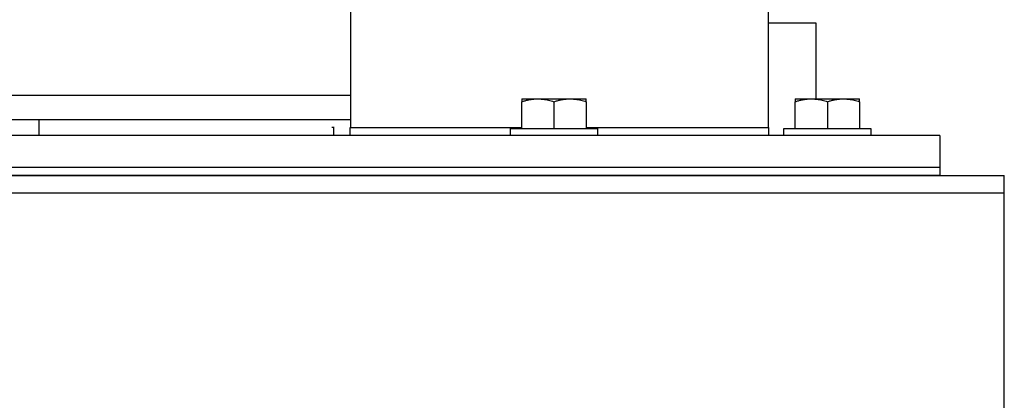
# Model space of a CAD drawing. Header units: inches. Extents: x 3 to 150, y 3 to 116.
# Tile 7 of 57: x 34.53 to 42.18, y 65.44 to 68.4. Entities that reach past the tile are written whole.
import ezdxf

# ---------------------------------------------------------------- set-up
doc = ezdxf.new("R2010")
doc.units = ezdxf.units.IN
doc.header["$LTSCALE"] = 14
doc.header["$MEASUREMENT"] = 0

msp = doc.modelspace()

# ---------------------------------------------------------------- linework, layer by layer
for p, q in [((40.3501, 67.564), (40.3501, 72.564)), ((37.1001, 70.2484), (37.1001, 67.814)), ((37.1001, 70.2484), (37.1001, 67.564)), ((40.7211, 67.7865), (40.7211, 68.3765)), ((32.4751, 67.814), (37.1001, 67.814)), ((38.4321, 67.5565), (38.4321, 67.7641)), ((38.6821, 67.7641), (38.6821, 67.5565)), ((38.9321, 67.7641), (38.9321, 67.5565)), ((40.5571, 67.5565), (40.5571, 67.7641)), ((40.8071, 67.7641), (40.8071, 67.5565)), ((41.0571, 67.7641), (41.0571, 67.5565)), ((34.6821, 67.5015), (34.6821, 67.6265)), ((41.6821, 67.5015), (27.6821, 67.5015)), ((36.9688, 67.564), (36.9561, 67.564)), ((36.9688, 67.564), (36.9688, 67.5015)), ((36.9742, 67.564), (36.9688, 67.564)), ((37.0981, 67.5015), (37.0981, 67.564)), ((37.0981, 67.564), (38.4321, 67.564)), ((37.1001, 67.564), (38.4321, 67.564)), ((38.3441, 67.5015), (38.3441, 67.5565)), ((38.9321, 67.564), (40.3501, 67.564)), ((38.9321, 67.564), (40.3481, 67.564)), ((39.0201, 67.5565), (39.0201, 67.5015)), ((40.3481, 67.564), (40.3481, 67.5015)), ((40.4691, 67.5015), (40.4691, 67.5565)), ((41.1451, 67.5565), (41.1451, 67.5015)), ((41.6821, 67.5015), (41.6821, 67.2515)), ((27.1821, 67.189), (42.1821, 67.189)), ((41.6821, 67.2515), (27.6821, 67.2515)), ((41.6821, 67.2515), (27.6821, 67.2515)), ((41.6821, 67.189), (27.6821, 67.189)), ((41.6821, 67.2515), (41.6821, 67.189)), ((27.1821, 67.0544), (42.1821, 67.0544)), ((42.1821, 53.0736), (42.1821, 67.0544))]:
    msp.add_line(p, q)
for points, knots in [([(40.7211, 68.3765), (40.7181, 68.3765), (40.7123, 68.3765), (40.6653, 68.3765), (40.5926, 68.3765), (40.4926, 68.3765), (40.4095, 68.3765), (40.3569, 68.3765), (40.3501, 68.3765)], [0, 0, 0, 0, 0.1942069, 0.3884138, 0.5826207, 0.7768276, 0.9710345, 1, 1, 1, 1]), ([(38.4321, 67.7865), (38.4321, 67.7864), (38.4321, 67.7864), (38.432, 67.7858), (38.432, 67.7848), (38.4321, 67.7831), (38.4321, 67.7797), (38.4321, 67.7738), (38.4321, 67.7674), (38.4321, 67.7641)], [0, 0, 0, 0, 0.0833866, 0.1668995, 0.2509981, 0.3760265, 0.5021051, 0.7459924, 1, 1, 1, 1]), ([(38.4321, 67.7641), (38.4363, 67.7655), (38.4446, 67.7682), (38.4571, 67.7719), (38.4695, 67.7752), (38.4817, 67.778), (38.4969, 67.7811), (38.515, 67.784), (38.5361, 67.7861), (38.5501, 67.7863), (38.5571, 67.7865)], [0, 0, 0, 0, 0.103679, 0.205188, 0.304865, 0.403091, 0.500286, 0.669005, 0.834455, 1, 1, 1, 1]), ([(38.4321, 67.7865), (38.4321, 67.7865), (38.4322, 67.7865), (38.4327, 67.7865), (38.4336, 67.7865), (38.4348, 67.7865), (38.4363, 67.7865), (38.4383, 67.7865), (38.4424, 67.7865), (38.4504, 67.7865), (38.4649, 67.7865), (38.4831, 67.7865), (38.5012, 67.7865), (38.5171, 67.7865), (38.5297, 67.7865), (38.543, 67.7865), (38.5524, 67.7865), (38.5571, 67.7865)], [0, 0, 0, 0, 0.0358423, 0.0715627, 0.107211, 0.1428375, 0.1784926, 0.2142265, 0.2500892, 0.3750102, 0.5000146, 0.6249356, 0.74994, 0.8125742, 0.8749492, 0.9373346, 1, 1, 1, 1]), ([(38.5571, 67.7865), (38.5606, 67.7864), (38.5676, 67.7864), (38.5781, 67.7858), (38.5886, 67.785), (38.5991, 67.7838), (38.6097, 67.7823), (38.6235, 67.7799), (38.6407, 67.7762), (38.6613, 67.7708), (38.6751, 67.7664), (38.6821, 67.7641)], [0, 0, 0, 0, 0.08311, 0.165759, 0.248389, 0.331429, 0.415294, 0.500383, 0.662699, 0.828654, 1, 1, 1, 1]), ([(38.5571, 67.7865), (38.5598, 67.7865), (38.5652, 67.7865), (38.5736, 67.7865), (38.5821, 67.7865), (38.5907, 67.7865), (38.5994, 67.7865), (38.6083, 67.7865), (38.6248, 67.7865), (38.6493, 67.7865), (38.682, 67.7865), (38.7148, 67.7865), (38.7416, 67.7865), (38.7625, 67.7865), (38.7778, 67.7865), (38.7927, 67.7865), (38.8023, 67.7865), (38.8071, 67.7865)], [0, 0, 0, 0, 0.0358423, 0.0715627, 0.107211, 0.1428375, 0.1784926, 0.2142265, 0.2500892, 0.3750102, 0.5000146, 0.6249356, 0.74994, 0.8125742, 0.8749492, 0.9373346, 1, 1, 1, 1]), ([(38.6821, 67.7641), (38.6863, 67.7655), (38.6946, 67.7682), (38.7071, 67.7719), (38.7195, 67.7752), (38.7317, 67.778), (38.7469, 67.7811), (38.765, 67.784), (38.786, 67.7861), (38.8, 67.7863), (38.8071, 67.7865)], [0, 0, 0, 0, 0.103679, 0.205188, 0.304865, 0.403091, 0.500286, 0.669005, 0.834455, 1, 1, 1, 1]), ([(38.8071, 67.7865), (38.8106, 67.7864), (38.8176, 67.7864), (38.8281, 67.7858), (38.8386, 67.785), (38.8491, 67.7838), (38.8596, 67.7823), (38.8735, 67.7799), (38.8907, 67.7762), (38.9113, 67.7708), (38.9251, 67.7664), (38.9321, 67.7641)], [0, 0, 0, 0, 0.08311, 0.165759, 0.248389, 0.331429, 0.415294, 0.500383, 0.662699, 0.828654, 1, 1, 1, 1]), ([(38.8071, 67.7865), (38.8097, 67.7865), (38.8151, 67.7865), (38.8229, 67.7865), (38.8306, 67.7865), (38.838, 67.7865), (38.8451, 67.7865), (38.8521, 67.7865), (38.8645, 67.7865), (38.881, 67.7865), (38.8992, 67.7865), (38.9137, 67.7865), (38.9225, 67.7865), (38.9274, 67.7865), (38.9301, 67.7865), (38.9317, 67.7865), (38.932, 67.7865), (38.9321, 67.7865)], [0, 0, 0, 0, 0.035842, 0.071563, 0.107211, 0.142837, 0.178493, 0.214227, 0.250089, 0.37501, 0.500015, 0.624936, 0.74994, 0.812574, 0.874949, 0.937335, 1, 1, 1, 1]), ([(38.9321, 67.7641), (38.9321, 67.7655), (38.9321, 67.7682), (38.932, 67.7719), (38.932, 67.7751), (38.9321, 67.778), (38.9321, 67.7807), (38.9321, 67.7831), (38.9321, 67.785), (38.9321, 67.7862), (38.9321, 67.7864), (38.9321, 67.7865)], [0, 0, 0, 0, 0.103177, 0.204204, 0.303416, 0.401188, 0.497932, 0.62399, 0.749025, 0.874907, 1, 1, 1, 1]), ([(40.5571, 67.7865), (40.5571, 67.7864), (40.5571, 67.7864), (40.557, 67.7858), (40.557, 67.7848), (40.5571, 67.7831), (40.5571, 67.7797), (40.5571, 67.7738), (40.5571, 67.7674), (40.5571, 67.7641)], [0, 0, 0, 0, 0.083387, 0.1669, 0.250998, 0.376026, 0.502105, 0.745992, 1, 1, 1, 1]), ([(40.5571, 67.7641), (40.5613, 67.7655), (40.5696, 67.7682), (40.5821, 67.7719), (40.5945, 67.7752), (40.6067, 67.778), (40.6219, 67.7811), (40.64, 67.784), (40.6611, 67.7861), (40.6751, 67.7863), (40.6821, 67.7865)], [0, 0, 0, 0, 0.1036795, 0.205188, 0.3048653, 0.4030913, 0.5002862, 0.6690048, 0.8344548, 1, 1, 1, 1]), ([(40.5571, 67.7865), (40.5571, 67.7865), (40.5572, 67.7865), (40.5577, 67.7865), (40.5586, 67.7865), (40.5598, 67.7865), (40.5613, 67.7865), (40.5633, 67.7865), (40.5674, 67.7865), (40.5754, 67.7865), (40.5899, 67.7865), (40.6081, 67.7865), (40.6262, 67.7865), (40.6421, 67.7865), (40.6547, 67.7865), (40.668, 67.7865), (40.6774, 67.7865), (40.6821, 67.7865)], [0, 0, 0, 0, 0.035842, 0.071563, 0.107211, 0.142837, 0.178493, 0.214227, 0.250089, 0.37501, 0.500015, 0.624936, 0.74994, 0.812574, 0.874949, 0.937335, 1, 1, 1, 1]), ([(40.6821, 67.7865), (40.6856, 67.7864), (40.6926, 67.7864), (40.7031, 67.7858), (40.7136, 67.785), (40.7241, 67.7838), (40.7347, 67.7823), (40.7485, 67.7799), (40.7657, 67.7762), (40.7863, 67.7708), (40.8001, 67.7664), (40.8071, 67.7641)], [0, 0, 0, 0, 0.0831095, 0.1657593, 0.2483888, 0.3314287, 0.4152944, 0.5003827, 0.6626987, 0.8286537, 1, 1, 1, 1]), ([(40.6821, 67.7865), (40.6848, 67.7865), (40.6902, 67.7865), (40.6986, 67.7865), (40.7071, 67.7865), (40.7157, 67.7865), (40.7244, 67.7865), (40.7333, 67.7865), (40.7498, 67.7865), (40.7743, 67.7865), (40.807, 67.7865), (40.8398, 67.7865), (40.8666, 67.7865), (40.8875, 67.7865), (40.9028, 67.7865), (40.9177, 67.7865), (40.9273, 67.7865), (40.9321, 67.7865)], [0, 0, 0, 0, 0.035842, 0.071563, 0.107211, 0.142837, 0.178493, 0.214227, 0.250089, 0.37501, 0.500015, 0.624936, 0.74994, 0.812574, 0.874949, 0.937335, 1, 1, 1, 1]), ([(40.8071, 67.7641), (40.8113, 67.7655), (40.8196, 67.7682), (40.8321, 67.7719), (40.8445, 67.7752), (40.8567, 67.778), (40.8719, 67.7811), (40.89, 67.784), (40.911, 67.7861), (40.925, 67.7863), (40.9321, 67.7865)], [0, 0, 0, 0, 0.103679, 0.205188, 0.304865, 0.403091, 0.500286, 0.669005, 0.834455, 1, 1, 1, 1]), ([(40.9321, 67.7865), (40.9356, 67.7864), (40.9426, 67.7864), (40.9531, 67.7858), (40.9636, 67.785), (40.9741, 67.7838), (40.9846, 67.7823), (40.9985, 67.7799), (41.0157, 67.7762), (41.0363, 67.7708), (41.0501, 67.7664), (41.0571, 67.7641)], [0, 0, 0, 0, 0.08311, 0.165759, 0.248389, 0.331429, 0.415294, 0.500383, 0.662699, 0.828654, 1, 1, 1, 1]), ([(40.9321, 67.7865), (40.9347, 67.7865), (40.9401, 67.7865), (40.9479, 67.7865), (40.9556, 67.7865), (40.963, 67.7865), (40.9701, 67.7865), (40.9771, 67.7865), (40.9895, 67.7865), (41.006, 67.7865), (41.0242, 67.7865), (41.0387, 67.7865), (41.0475, 67.7865), (41.0524, 67.7865), (41.0551, 67.7865), (41.0567, 67.7865), (41.057, 67.7865), (41.0571, 67.7865)], [0, 0, 0, 0, 0.035842, 0.071563, 0.107211, 0.142837, 0.178493, 0.214227, 0.250089, 0.37501, 0.500015, 0.624936, 0.74994, 0.812574, 0.874949, 0.937335, 1, 1, 1, 1]), ([(41.0571, 67.7641), (41.0571, 67.7655), (41.0571, 67.7682), (41.057, 67.7719), (41.057, 67.7751), (41.0571, 67.778), (41.0571, 67.7807), (41.0571, 67.7831), (41.0571, 67.785), (41.0571, 67.7862), (41.0571, 67.7864), (41.0571, 67.7865)], [0, 0, 0, 0, 0.103177, 0.204204, 0.303416, 0.401188, 0.497932, 0.62399, 0.749025, 0.874907, 1, 1, 1, 1]), ([(32.2521, 67.6265), (32.2917, 67.6265), (32.4019, 67.6265), (32.6078, 67.6265), (32.8647, 67.6265), (33.1403, 67.6265), (33.4304, 67.6265), (33.7326, 67.6265), (34.044, 67.6265), (34.3615, 67.6265), (34.6821, 67.6265), (35.0026, 67.6265), (35.3201, 67.6265), (35.6315, 67.6265), (35.9337, 67.6265), (36.2238, 67.6265), (36.4994, 67.6265), (36.7562, 67.6265), (36.9579, 67.6265), (37.0643, 67.6265), (37.1001, 67.6265)], [0, 0, 0, 0, 0.032926, 0.091514, 0.150103, 0.208691, 0.267279, 0.325868, 0.384456, 0.443045, 0.501633, 0.560222, 0.61881, 0.677399, 0.735987, 0.794576, 0.853164, 0.911753, 0.970341, 1, 1, 1, 1]), ([(32.2521, 67.6265), (32.2953, 67.6265), (32.4086, 67.6265), (32.6176, 67.6265), (32.8734, 67.6265), (33.1476, 67.6265), (33.4363, 67.6265), (33.7371, 67.6265), (34.047, 67.6265), (34.363, 67.6265), (34.5757, 67.6265), (34.6821, 67.6265)], [0, 0, 0, 0, 0.071477, 0.187542, 0.303608, 0.419673, 0.535738, 0.651804, 0.767869, 0.883935, 1, 1, 1, 1]), ([(34.6821, 67.6265), (34.7884, 67.6265), (35.0011, 67.6265), (35.3171, 67.6265), (35.627, 67.6265), (35.9278, 67.6265), (36.2165, 67.6265), (36.4907, 67.6265), (36.7465, 67.6265), (36.9512, 67.6265), (37.0607, 67.6265), (37.1001, 67.6265)], [0, 0, 0, 0, 0.1168251, 0.2336502, 0.3504753, 0.4673004, 0.5841254, 0.7009505, 0.8177756, 0.9346007, 1, 1, 1, 1]), ([(38.3441, 67.5565), (38.3441, 67.5565), (38.3442, 67.5565), (38.3447, 67.5565), (38.3456, 67.5565), (38.3469, 67.5565), (38.3485, 67.5565), (38.3518, 67.5565), (38.3581, 67.5565), (38.3693, 67.5565), (38.3835, 67.5565), (38.4062, 67.5565), (38.4415, 67.5565), (38.4931, 67.5565), (38.5519, 67.5565), (38.6157, 67.5565), (38.6821, 67.5565), (38.7484, 67.5565), (38.8122, 67.5565), (38.871, 67.5565), (38.9226, 67.5565), (38.9579, 67.5565), (38.9806, 67.5565), (38.9948, 67.5565), (39.006, 67.5565), (39.0132, 67.5565), (39.0174, 67.5565), (39.0196, 67.5565), (39.0199, 67.5565), (39.0201, 67.5565)], [0, 0, 0, 0, 0.010444, 0.020866, 0.031279, 0.041692, 0.052118, 0.062567, 0.09383, 0.125112, 0.156375, 0.187657, 0.250127, 0.312596, 0.375065, 0.437535, 0.500004, 0.562473, 0.624943, 0.687412, 0.749881, 0.812351, 0.843613, 0.874896, 0.906158, 0.937441, 0.958304, 0.979127, 1, 1, 1, 1]), ([(40.4691, 67.5565), (40.4691, 67.5565), (40.4692, 67.5565), (40.4697, 67.5565), (40.4706, 67.5565), (40.4719, 67.5565), (40.4735, 67.5565), (40.4768, 67.5565), (40.4831, 67.5565), (40.4943, 67.5565), (40.5085, 67.5565), (40.5312, 67.5565), (40.5665, 67.5565), (40.6181, 67.5565), (40.6769, 67.5565), (40.7407, 67.5565), (40.8071, 67.5565), (40.8734, 67.5565), (40.9372, 67.5565), (40.996, 67.5565), (41.0476, 67.5565), (41.0829, 67.5565), (41.1056, 67.5565), (41.1198, 67.5565), (41.131, 67.5565), (41.1382, 67.5565), (41.1424, 67.5565), (41.1446, 67.5565), (41.1449, 67.5565), (41.1451, 67.5565)], [0, 0, 0, 0, 0.0104437, 0.0208662, 0.0312785, 0.0416921, 0.052118, 0.0625673, 0.0938296, 0.1251124, 0.1563747, 0.1876574, 0.2501268, 0.3125961, 0.3750654, 0.4375348, 0.5000041, 0.5624735, 0.6249428, 0.6874122, 0.7498815, 0.8123508, 0.8436131, 0.8748959, 0.9061582, 0.9374409, 0.9583044, 0.9791275, 1, 1, 1, 1]), ([(42.1821, 67.0544), (42.1821, 67.072), (42.1821, 67.0896), (42.1821, 67.1221), (42.1821, 67.1371), (42.1821, 67.162), (42.1821, 67.172), (42.1821, 67.1855), (42.1821, 67.189), (42.1821, 67.189)], [0, 0, 0, 0, 0.25, 0.25, 0.5, 0.5, 0.75, 0.75, 1, 1, 1, 1])]:
    msp.add_open_spline(points, degree=3, knots=knots)

doc.saveas('drawing.dxf')
